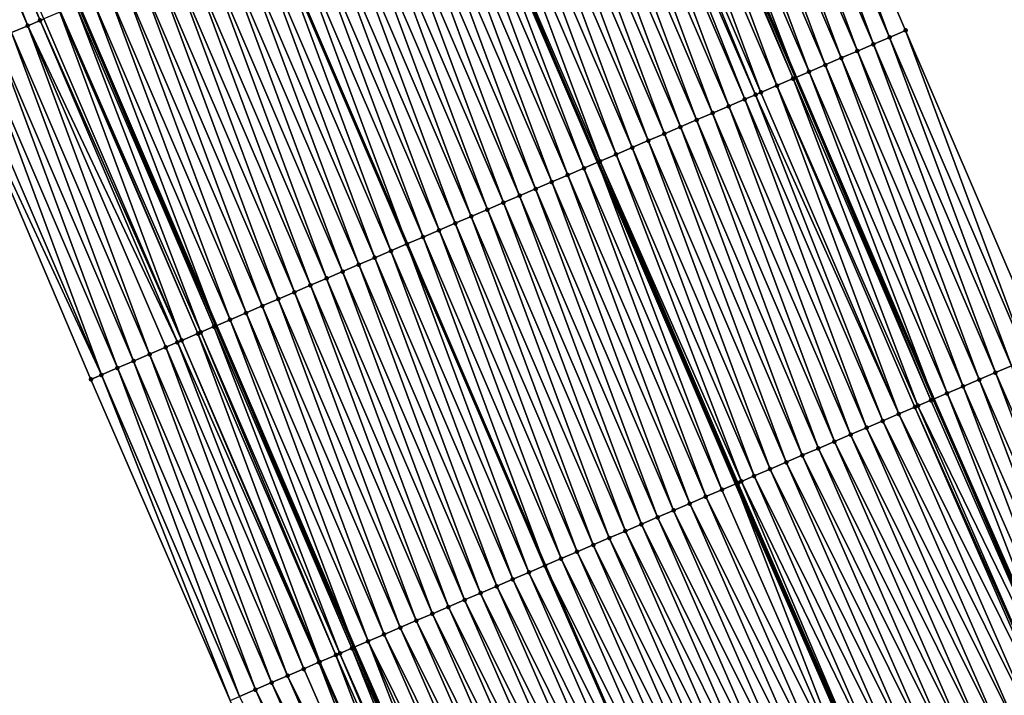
# Model space of a CAD drawing. Header units: feet. Extents: x 2010743 to 2022806, y 818705 to 837694.
# Tile 215 of 256: x 2011946 to 2012002, y 825995 to 826034. Entities that reach past the tile are written whole.
import ezdxf

# ---------------------------------------------------------------- set-up
doc = ezdxf.new("R2010")
doc.units = ezdxf.units.FT
doc.header["$MEASUREMENT"] = 0
for name, color, linetype, lineweight in [('EP_Travel Lane', 172, 'Continuous', 53), ('Road Shots', 141, 'Continuous', 100), ('STRIPING', 60, 'Continuous', 53)]:
    doc.layers.add(name, color=color, linetype=linetype, lineweight=lineweight)
doc.layers.add('I-77-MM17-21_NB-Surface-Border', color=7, linetype='Continuous')
doc.layers.add('I-77-MM17-21_NB-Surface-TIN', color=7, linetype='Continuous')

msp = doc.modelspace()

# ---------------------------------------------------------------- linework, layer by layer
at = {"layer": 'EP_Travel Lane'}
for points in [[(2011909.953, 826127.149, 319.59), (2011917.687, 826108.707, 319.818), (2011925.421, 826090.264, 320.062), (2011933.155, 826071.822, 320.325), (2011941, 826053.304, 320.588), (2011948.884, 826034.925, 320.834), (2011956.768, 826016.547, 321.086), (2011964.653, 825998.168, 321.328), (2011972.757, 825979.661, 321.583), (2011980.947, 825961.417, 321.839), (2011989.136, 825943.172, 322.073), (2011997.325, 825924.927, 322.341), (2012005.75, 825906.52, 322.572), (2012014.237, 825888.412, 322.792), (2012022.724, 825870.303, 323.024), (2012031.212, 825852.195, 323.246), (2012039.934, 825833.943, 323.44), (2012048.718, 825815.976, 323.623), (2012057.502, 825798.009, 323.823), (2012066.285, 825780.042, 323.996), (2012075.193, 825762.003, 324.193)], [(2011950.923, 826122.625, 318.318), (2011958.657, 826104.183, 318.559), (2011966.391, 826085.74, 318.812), (2011974.122, 826067.492, 319.055), (2011982.007, 826049.114, 319.344), (2011989.891, 826030.736, 319.618), (2011997.775, 826012.357, 319.901), (2012005.646, 825994.332, 320.157), (2012013.804, 825976.073, 320.416), (2012021.961, 825957.814, 320.667), (2012030.118, 825939.556, 320.941), (2012038.253, 825921.721, 321.173), (2012046.711, 825903.599, 321.401), (2012055.169, 825885.477, 321.619), (2012063.627, 825867.354, 321.829), (2012072.071, 825849.639, 322.032), (2012080.855, 825831.672, 322.23), (2012089.639, 825813.705, 322.451), (2012098.423, 825795.739, 322.685), (2012107.244, 825778.006, 322.934)]]:
    msp.add_polyline3d(points, dxfattribs=at)
at = {"layer": 'I-77-MM17-21_NB-Surface-Border', "color": 3, "linetype": 'Continuous', "lineweight": -3}
for points in [[(2012074.071, 825761.443, 324.254), (2012065.296, 825779.559, 324.054), (2012054.131, 825796.363, 323.991), (2012048.4, 825815.82, 323.63), (2012038.516, 825833.25, 323.524), (2012027.602, 825850.507, 323.451), (2012018.838, 825868.486, 323.235), (2012010.324, 825886.582, 323), (2012000.581, 825904.103, 322.808), (2011991.691, 825922.414, 322.585), (2011982.965, 825940.418, 322.321), (2011974.424, 825958.507, 322.092), (2011965.921, 825976.612, 321.891), (2011957.568, 825995.133, 321.658), (2011949.614, 826013.482, 321.417), (2011941.785, 826031.885, 321.167), (2011934.128, 826050.361, 320.926), (2011926.309, 826068.956, 320.665), (2011918.478, 826087.357, 320.426), (2011910.329, 826105.626, 320.214), (2011902.267, 826123.932, 320)], [(2011954.461, 826124.107, 318.137), (2011963.118, 826106.05, 318.326), (2011971.774, 826087.994, 318.515), (2011979.486, 826069.789, 318.755), (2011988.29, 826051.804, 318.919), (2011996.175, 826033.425, 319.164), (2012004.059, 826015.047, 319.419), (2012011.892, 825997.115, 319.626), (2012020.048, 825978.856, 319.921), (2012028.204, 825960.597, 320.267), (2012035.446, 825941.931, 320.601), (2012043.542, 825924.194, 320.847), (2012050.21, 825905.235, 321.184), (2012055.973, 825885.853, 321.569), (2012064.453, 825867.741, 321.775), (2012072.904, 825850.045, 321.983), (2012081.539, 825832.006, 322.191), (2012090.471, 825814.112, 322.398), (2012099.255, 825796.145, 322.634), (2012108.022, 825778.394, 322.886)]]:
    msp.add_polyline3d(points, dxfattribs=at)
at = {"layer": 'I-77-MM17-21_NB-Surface-TIN', "color": 128, "linetype": 'Continuous', "lineweight": -3}
for points in [[(2011946.006, 826033.693, 320.987), (2011938.692, 826052.316, 320.703), (2011938.121, 826052.071, 320.74)], [(2011946.712, 826033.995, 320.939), (2011939.04, 826052.465, 320.684), (2011938.692, 826052.316, 320.703)], [(2011946.006, 826033.693, 320.987), (2011946.712, 826033.995, 320.939), (2011938.692, 826052.316, 320.703)], [(2011946.712, 826033.995, 320.939), (2011946.925, 826034.086, 320.926), (2011939.04, 826052.465, 320.684)], [(2011945.086, 826033.299, 321.024), (2011946.006, 826033.693, 320.987), (2011938.121, 826052.071, 320.74)], [(2011995.255, 826033.032, 319.231), (2011988.29, 826051.804, 318.919), (2011987.371, 826051.41, 318.985)], [(2011995.255, 826033.032, 319.231), (2011996.175, 826033.425, 319.164), (2011988.29, 826051.804, 318.919)], [(2011994.336, 826032.638, 319.292), (2011987.371, 826051.41, 318.985), (2011986.452, 826051.017, 319.045)], [(2011994.336, 826032.638, 319.292), (2011995.255, 826033.032, 319.231), (2011987.371, 826051.41, 318.985)], [(2011992.498, 826031.851, 319.414), (2011985.532, 826050.623, 319.1), (2011984.613, 826050.23, 319.161)], [(2011993.417, 826032.245, 319.353), (2011986.452, 826051.017, 319.045), (2011985.532, 826050.623, 319.1)], [(2011992.498, 826031.851, 319.414), (2011993.417, 826032.245, 319.353), (2011985.532, 826050.623, 319.1)], [(2011993.417, 826032.245, 319.353), (2011994.336, 826032.638, 319.292), (2011986.452, 826051.017, 319.045)], [(2011991.578, 826031.458, 319.472), (2011984.613, 826050.23, 319.161), (2011983.694, 826049.836, 319.223)], [(2011991.578, 826031.458, 319.472), (2011992.498, 826031.851, 319.414), (2011984.613, 826050.23, 319.161)], [(2011990.659, 826031.064, 319.551), (2011983.694, 826049.836, 319.223), (2011982.774, 826049.443, 319.291)], [(2011990.659, 826031.064, 319.551), (2011991.578, 826031.458, 319.472), (2011983.694, 826049.836, 319.223)], [(2011988.82, 826030.277, 319.698), (2011981.855, 826049.049, 319.355), (2011980.936, 826048.656, 319.421)], [(2011989.739, 826030.671, 319.631), (2011982.007, 826049.114, 319.344), (2011981.855, 826049.049, 319.355)], [(2011988.82, 826030.277, 319.698), (2011989.739, 826030.671, 319.631), (2011981.855, 826049.049, 319.355)], [(2011982.774, 826049.443, 319.291), (2011982.007, 826049.114, 319.344), (2011989.891, 826030.736, 319.618)], [(2011989.739, 826030.671, 319.631), (2011989.891, 826030.736, 319.618), (2011982.007, 826049.114, 319.344)], [(2011990.659, 826031.064, 319.551), (2011982.774, 826049.443, 319.291), (2011989.891, 826030.736, 319.618)], [(2011987.901, 826029.884, 319.747), (2011980.936, 826048.656, 319.421), (2011980.017, 826048.262, 319.471)], [(2011987.901, 826029.884, 319.747), (2011988.82, 826030.277, 319.698), (2011980.936, 826048.656, 319.421)], [(2011986.062, 826029.096, 319.831), (2011979.097, 826047.868, 319.515), (2011978.178, 826047.475, 319.555)], [(2011986.982, 826029.49, 319.791), (2011979.626, 826048.095, 319.491), (2011979.097, 826047.868, 319.515)], [(2011986.062, 826029.096, 319.831), (2011986.982, 826029.49, 319.791), (2011979.097, 826047.868, 319.515)], [(2011987.596, 826029.753, 319.762), (2011980.017, 826048.262, 319.471), (2011979.626, 826048.095, 319.491)], [(2011986.982, 826029.49, 319.791), (2011987.596, 826029.753, 319.762), (2011979.626, 826048.095, 319.491)], [(2011987.596, 826029.753, 319.762), (2011987.901, 826029.884, 319.747), (2011980.017, 826048.262, 319.471)], [(2011985.143, 826028.703, 319.873), (2011978.178, 826047.475, 319.555), (2011977.259, 826047.081, 319.594)], [(2011985.143, 826028.703, 319.873), (2011986.062, 826029.096, 319.831), (2011978.178, 826047.475, 319.555)], [(2011983.305, 826027.915, 319.95), (2011976.34, 826046.687, 319.633), (2011975.42, 826046.293, 319.673)], [(2011984.224, 826028.309, 319.913), (2011977.259, 826047.081, 319.594), (2011976.34, 826046.687, 319.633)], [(2011983.305, 826027.915, 319.95), (2011984.224, 826028.309, 319.913), (2011976.34, 826046.687, 319.633)], [(2011984.224, 826028.309, 319.913), (2011985.143, 826028.703, 319.873), (2011977.259, 826047.081, 319.594)], [(2011982.386, 826027.521, 319.996), (2011975.42, 826046.293, 319.673), (2011974.501, 826045.9, 319.717)], [(2011982.386, 826027.521, 319.996), (2011983.305, 826027.915, 319.95), (2011975.42, 826046.293, 319.673)], [(2011981.466, 826027.128, 320.038), (2011974.501, 826045.9, 319.717), (2011973.582, 826045.506, 319.759)], [(2011981.466, 826027.128, 320.038), (2011982.386, 826027.521, 319.996), (2011974.501, 826045.9, 319.717)], [(2011979.628, 826026.34, 320.124), (2011972.663, 826045.112, 319.803), (2011971.744, 826044.718, 319.852)], [(2011980.547, 826026.734, 320.079), (2011973.582, 826045.506, 319.759), (2011972.663, 826045.112, 319.803)], [(2011979.628, 826026.34, 320.124), (2011980.547, 826026.734, 320.079), (2011972.663, 826045.112, 319.803)], [(2011980.547, 826026.734, 320.079), (2011981.466, 826027.128, 320.038), (2011973.582, 826045.506, 319.759)], [(2011978.709, 826025.946, 320.163), (2011971.744, 826044.718, 319.852), (2011970.824, 826044.325, 319.892)], [(2011978.709, 826025.946, 320.163), (2011979.628, 826026.34, 320.124), (2011971.744, 826044.718, 319.852)], [(2011976.87, 826025.159, 320.244), (2011969.905, 826043.931, 319.934), (2011968.986, 826043.537, 319.972)], [(2011977.789, 826025.553, 320.213), (2011970.697, 826044.27, 319.898), (2011969.905, 826043.931, 319.934)], [(2011976.87, 826025.159, 320.244), (2011977.789, 826025.553, 320.213), (2011969.905, 826043.931, 319.934)], [(2011970.824, 826044.325, 319.892), (2011970.697, 826044.27, 319.898), (2011978.582, 826025.892, 320.169)], [(2011977.789, 826025.553, 320.213), (2011978.582, 826025.892, 320.169), (2011970.697, 826044.27, 319.898)], [(2011978.709, 826025.946, 320.163), (2011970.824, 826044.325, 319.892), (2011978.582, 826025.892, 320.169)], [(2011975.951, 826024.765, 320.279), (2011968.986, 826043.537, 319.972), (2011968.067, 826043.143, 320.009)], [(2011975.951, 826024.765, 320.279), (2011976.87, 826025.159, 320.244), (2011968.986, 826043.537, 319.972)], [(2011974.113, 826023.977, 320.356), (2011967.148, 826042.749, 320.048), (2011966.228, 826042.356, 320.086)], [(2011975.032, 826024.371, 320.318), (2011968.067, 826043.143, 320.009), (2011967.148, 826042.749, 320.048)], [(2011974.113, 826023.977, 320.356), (2011975.032, 826024.371, 320.318), (2011967.148, 826042.749, 320.048)], [(2011975.032, 826024.371, 320.318), (2011975.951, 826024.765, 320.279), (2011968.067, 826043.143, 320.009)], [(2011973.193, 826023.584, 320.396), (2011966.228, 826042.356, 320.086), (2011965.309, 826041.962, 320.13)], [(2011973.193, 826023.584, 320.396), (2011974.113, 826023.977, 320.356), (2011966.228, 826042.356, 320.086)], [(2011972.274, 826023.19, 320.426), (2011965.309, 826041.962, 320.13), (2011964.39, 826041.568, 320.167)], [(2011972.274, 826023.19, 320.426), (2011973.193, 826023.584, 320.396), (2011965.309, 826041.962, 320.13)], [(2011970.436, 826022.402, 320.508), (2011963.471, 826041.174, 320.204), (2011962.551, 826040.781, 320.247)], [(2011971.355, 826022.796, 320.465), (2011964.39, 826041.568, 320.167), (2011963.471, 826041.174, 320.204)], [(2011970.436, 826022.402, 320.508), (2011971.355, 826022.796, 320.465), (2011963.471, 826041.174, 320.204)], [(2011971.355, 826022.796, 320.465), (2011972.274, 826023.19, 320.426), (2011964.39, 826041.568, 320.167)], [(2011969.517, 826022.008, 320.548), (2011962.551, 826040.781, 320.247), (2011961.632, 826040.387, 320.288)], [(2011969.517, 826022.008, 320.548), (2011970.436, 826022.402, 320.508), (2011962.551, 826040.781, 320.247)], [(2011960.713, 826039.993, 320.345), (2011959.794, 826039.599, 320.378), (2011967.678, 826021.221, 320.635)], [(2011968.597, 826021.615, 320.603), (2011961.632, 826040.387, 320.288), (2011960.713, 826039.993, 320.345)], [(2011968.597, 826021.615, 320.603), (2011960.713, 826039.993, 320.345), (2011967.678, 826021.221, 320.635)], [(2011968.597, 826021.615, 320.603), (2011969.517, 826022.008, 320.548), (2011961.632, 826040.387, 320.288)], [(2011966.759, 826020.827, 320.684), (2011959.794, 826039.599, 320.378), (2011958.875, 826039.206, 320.424)], [(2011966.759, 826020.827, 320.684), (2011967.678, 826021.221, 320.635), (2011959.794, 826039.599, 320.378)], [(2011964.921, 826020.04, 320.761), (2011957.955, 826038.812, 320.46), (2011957.036, 826038.418, 320.501)], [(2011965.84, 826020.433, 320.72), (2011958.875, 826039.206, 320.424), (2011957.955, 826038.812, 320.46)], [(2011964.921, 826020.04, 320.761), (2011965.84, 826020.433, 320.72), (2011957.955, 826038.812, 320.46)], [(2011965.84, 826020.433, 320.72), (2011966.759, 826020.827, 320.684), (2011958.875, 826039.206, 320.424)], [(2011964.001, 826019.646, 320.802), (2011957.036, 826038.418, 320.501), (2011956.117, 826038.024, 320.543)], [(2011964.001, 826019.646, 320.802), (2011964.921, 826020.04, 320.761), (2011957.036, 826038.418, 320.501)], [(2011963.082, 826019.252, 320.84), (2011956.117, 826038.024, 320.543), (2011955.198, 826037.631, 320.581)], [(2011963.082, 826019.252, 320.84), (2011964.001, 826019.646, 320.802), (2011956.117, 826038.024, 320.543)], [(2011961.244, 826018.464, 320.91), (2011954.279, 826037.237, 320.619), (2011953.359, 826036.843, 320.655)], [(2011962.163, 826018.858, 320.876), (2011955.198, 826037.631, 320.581), (2011954.279, 826037.237, 320.619)], [(2011961.244, 826018.464, 320.91), (2011962.163, 826018.858, 320.876), (2011954.279, 826037.237, 320.619)], [(2011962.163, 826018.858, 320.876), (2011963.082, 826019.252, 320.84), (2011955.198, 826037.631, 320.581)], [(2011960.325, 826018.071, 320.945), (2011953.359, 826036.843, 320.655), (2011952.44, 826036.449, 320.686)], [(2011960.325, 826018.071, 320.945), (2011961.244, 826018.464, 320.91), (2011953.359, 826036.843, 320.655)], [(2011958.486, 826017.283, 321.025), (2011951.521, 826036.055, 320.727), (2011950.602, 826035.661, 320.768)], [(2011959.405, 826017.677, 320.984), (2011952.44, 826036.449, 320.686), (2011951.521, 826036.055, 320.727)], [(2011958.486, 826017.283, 321.025), (2011959.405, 826017.677, 320.984), (2011951.521, 826036.055, 320.727)], [(2011959.405, 826017.677, 320.984), (2011960.325, 826018.071, 320.945), (2011952.44, 826036.449, 320.686)], [(2011957.567, 826016.889, 321.057), (2011950.602, 826035.661, 320.768), (2011949.683, 826035.268, 320.804)], [(2011957.567, 826016.889, 321.057), (2011958.486, 826017.283, 321.025), (2011950.602, 826035.661, 320.768)], [(2011955.897, 826016.174, 321.159), (2011948.763, 826034.874, 320.838), (2011947.882, 826034.496, 320.901)], [(2011956.648, 826016.495, 321.09), (2011948.884, 826034.925, 320.834), (2011948.763, 826034.874, 320.838)], [(2011955.897, 826016.174, 321.159), (2011956.648, 826016.495, 321.09), (2011948.763, 826034.874, 320.838)], [(2011949.683, 826035.268, 320.804), (2011948.884, 826034.925, 320.834), (2011956.768, 826016.547, 321.086)], [(2011956.648, 826016.495, 321.09), (2011956.768, 826016.547, 321.086), (2011948.884, 826034.925, 320.834)], [(2011957.567, 826016.889, 321.057), (2011949.683, 826035.268, 320.804), (2011956.768, 826016.547, 321.086)], [(2011954.809, 826015.708, 321.183), (2011947.844, 826034.48, 320.902), (2011946.925, 826034.086, 320.926)], [(2011955.729, 826016.102, 321.157), (2011947.882, 826034.496, 320.901), (2011947.844, 826034.48, 320.902)], [(2011954.809, 826015.708, 321.183), (2011955.729, 826016.102, 321.157), (2011947.844, 826034.48, 320.902)], [(2011955.729, 826016.102, 321.157), (2011955.897, 826016.174, 321.159), (2011947.882, 826034.496, 320.901)], [(2011954.559, 826015.601, 321.2), (2011946.712, 826033.995, 320.939), (2011946.006, 826033.693, 320.987)], [(2011954.809, 826015.708, 321.183), (2011946.925, 826034.086, 320.926), (2011946.712, 826033.995, 320.939)], [(2011954.559, 826015.601, 321.2), (2011954.809, 826015.708, 321.183), (2011946.712, 826033.995, 320.939)], [(2011952.052, 826014.527, 321.316), (2011945.086, 826033.299, 321.024), (2011944.167, 826032.905, 321.064)], [(2011952.971, 826014.92, 321.275), (2011946.006, 826033.693, 320.987), (2011945.086, 826033.299, 321.024)], [(2011952.052, 826014.527, 321.316), (2011952.971, 826014.92, 321.275), (2011945.086, 826033.299, 321.024)], [(2011952.971, 826014.92, 321.275), (2011953.89, 826015.314, 321.244), (2011946.006, 826033.693, 320.987)], [(2011953.89, 826015.314, 321.244), (2011954.559, 826015.601, 321.2), (2011946.006, 826033.693, 320.987)], [(2012003.14, 826014.653, 319.49), (2011996.175, 826033.425, 319.164), (2011995.255, 826033.032, 319.231)], [(2012003.14, 826014.653, 319.49), (2012004.059, 826015.047, 319.419), (2011996.175, 826033.425, 319.164)], [(2011951.132, 826014.133, 321.356), (2011944.167, 826032.905, 321.064), (2011943.248, 826032.511, 321.105)], [(2011951.132, 826014.133, 321.356), (2011952.052, 826014.527, 321.316), (2011944.167, 826032.905, 321.064)], [(2012001.301, 826013.866, 319.623), (2011994.336, 826032.638, 319.292), (2011993.417, 826032.245, 319.353)], [(2012002.221, 826014.26, 319.557), (2011995.255, 826033.032, 319.231), (2011994.336, 826032.638, 319.292)], [(2012001.301, 826013.866, 319.623), (2012002.221, 826014.26, 319.557), (2011994.336, 826032.638, 319.292)], [(2012002.221, 826014.26, 319.557), (2012003.14, 826014.653, 319.49), (2011995.255, 826033.032, 319.231)], [(2011950.213, 826013.739, 321.394), (2011942.329, 826032.118, 321.143), (2011941.785, 826031.885, 321.167)], [(2011950.213, 826013.739, 321.394), (2011943.248, 826032.511, 321.105), (2011942.329, 826032.118, 321.143)], [(2011950.213, 826013.739, 321.394), (2011951.132, 826014.133, 321.356), (2011943.248, 826032.511, 321.105)], [(2012000.382, 826013.473, 319.696), (2011993.417, 826032.245, 319.353), (2011992.498, 826031.851, 319.414)], [(2012000.382, 826013.473, 319.696), (2012001.301, 826013.866, 319.623), (2011993.417, 826032.245, 319.353)], [(2011949.614, 826013.482, 321.417), (2011950.213, 826013.739, 321.394), (2011941.785, 826031.885, 321.167)], [(2011998.543, 826012.686, 319.83), (2011991.578, 826031.458, 319.472), (2011990.659, 826031.064, 319.551)], [(2011999.462, 826013.079, 319.761), (2011992.498, 826031.851, 319.414), (2011991.578, 826031.458, 319.472)], [(2011998.543, 826012.686, 319.83), (2011999.462, 826013.079, 319.761), (2011991.578, 826031.458, 319.472)], [(2011999.462, 826013.079, 319.761), (2012000.382, 826013.473, 319.696), (2011992.498, 826031.851, 319.414)], [(2011990.659, 826031.064, 319.551), (2011989.891, 826030.736, 319.618), (2011997.775, 826012.357, 319.901)], [(2011998.543, 826012.686, 319.83), (2011990.659, 826031.064, 319.551), (2011997.775, 826012.357, 319.901)], [(2011996.874, 826011.972, 319.967), (2011989.739, 826030.671, 319.631), (2011988.82, 826030.277, 319.698)], [(2011997.624, 826012.293, 319.914), (2011989.891, 826030.736, 319.618), (2011989.739, 826030.671, 319.631)], [(2011996.874, 826011.972, 319.967), (2011997.624, 826012.293, 319.914), (2011989.739, 826030.671, 319.631)], [(2011997.624, 826012.293, 319.914), (2011997.775, 826012.357, 319.901), (2011989.891, 826030.736, 319.618)], [(2011995.785, 826011.505, 320.008), (2011987.901, 826029.884, 319.747), (2011987.596, 826029.753, 319.762)], [(2011995.785, 826011.505, 320.008), (2011988.82, 826030.277, 319.698), (2011987.901, 826029.884, 319.747)], [(2011995.785, 826011.505, 320.008), (2011996.704, 826011.899, 319.974), (2011988.82, 826030.277, 319.698)], [(2011996.704, 826011.899, 319.974), (2011996.874, 826011.972, 319.967), (2011988.82, 826030.277, 319.698)], [(2011993.947, 826010.718, 320.09), (2011986.982, 826029.49, 319.791), (2011986.062, 826029.096, 319.831)], [(2011994.866, 826011.112, 320.049), (2011987.596, 826029.753, 319.762), (2011986.982, 826029.49, 319.791)], [(2011993.947, 826010.718, 320.09), (2011994.866, 826011.112, 320.049), (2011986.982, 826029.49, 319.791)], [(2011994.866, 826011.112, 320.049), (2011995.785, 826011.505, 320.008), (2011987.596, 826029.753, 319.762)], [(2011992.108, 826009.93, 320.165), (2011985.143, 826028.703, 319.873), (2011984.224, 826028.309, 319.913)], [(2011993.028, 826010.324, 320.131), (2011986.062, 826029.096, 319.831), (2011985.143, 826028.703, 319.873)], [(2011992.108, 826009.93, 320.165), (2011993.028, 826010.324, 320.131), (2011985.143, 826028.703, 319.873)], [(2011993.028, 826010.324, 320.131), (2011993.947, 826010.718, 320.09), (2011986.062, 826029.096, 319.831)], [(2011991.189, 826009.536, 320.201), (2011984.224, 826028.309, 319.913), (2011983.305, 826027.915, 319.95)], [(2011991.189, 826009.536, 320.201), (2011992.108, 826009.93, 320.165), (2011984.224, 826028.309, 319.913)], [(2011989.351, 826008.749, 320.285), (2011982.386, 826027.521, 319.996), (2011981.466, 826027.128, 320.038)], [(2011990.27, 826009.143, 320.247), (2011983.305, 826027.915, 319.95), (2011982.386, 826027.521, 319.996)], [(2011989.351, 826008.749, 320.285), (2011990.27, 826009.143, 320.247), (2011982.386, 826027.521, 319.996)], [(2011990.27, 826009.143, 320.247), (2011991.189, 826009.536, 320.201), (2011983.305, 826027.915, 319.95)], [(2011988.432, 826008.355, 320.321), (2011981.466, 826027.128, 320.038), (2011980.547, 826026.734, 320.079)], [(2011988.432, 826008.355, 320.321), (2011989.351, 826008.749, 320.285), (2011981.466, 826027.128, 320.038)], [(2011987.512, 826007.961, 320.369), (2011980.547, 826026.734, 320.079), (2011979.628, 826026.34, 320.124)], [(2011987.512, 826007.961, 320.369), (2011988.432, 826008.355, 320.321), (2011980.547, 826026.734, 320.079)], [(2011985.674, 826007.174, 320.453), (2011978.582, 826025.892, 320.169), (2011977.789, 826025.553, 320.213)], [(2011978.709, 826025.946, 320.163), (2011978.582, 826025.892, 320.169), (2011986.466, 826007.513, 320.41)], [(2011985.674, 826007.174, 320.453), (2011986.466, 826007.513, 320.41), (2011978.582, 826025.892, 320.169)], [(2011986.787, 826007.651, 320.4), (2011979.628, 826026.34, 320.124), (2011978.709, 826025.946, 320.163)], [(2011986.593, 826007.568, 320.403), (2011978.709, 826025.946, 320.163), (2011986.466, 826007.513, 320.41)], [(2011986.593, 826007.568, 320.403), (2011986.787, 826007.651, 320.4), (2011978.709, 826025.946, 320.163)], [(2011986.787, 826007.651, 320.4), (2011987.512, 826007.961, 320.369), (2011979.628, 826026.34, 320.124)], [(2011984.755, 826006.78, 320.484), (2011977.789, 826025.553, 320.213), (2011976.87, 826025.159, 320.244)], [(2011984.755, 826006.78, 320.484), (2011985.674, 826007.174, 320.453), (2011977.789, 826025.553, 320.213)], [(2011982.916, 826005.992, 320.555), (2011975.951, 826024.765, 320.279), (2011975.032, 826024.371, 320.318)], [(2011983.836, 826006.386, 320.517), (2011976.87, 826025.159, 320.244), (2011975.951, 826024.765, 320.279)], [(2011982.916, 826005.992, 320.555), (2011983.836, 826006.386, 320.517), (2011975.951, 826024.765, 320.279)], [(2011983.836, 826006.386, 320.517), (2011984.755, 826006.78, 320.484), (2011976.87, 826025.159, 320.244)], [(2011981.997, 826005.599, 320.594), (2011975.032, 826024.371, 320.318), (2011974.113, 826023.977, 320.356)], [(2011981.997, 826005.599, 320.594), (2011982.916, 826005.992, 320.555), (2011975.032, 826024.371, 320.318)], [(2011980.159, 826004.811, 320.666), (2011973.193, 826023.584, 320.396), (2011972.274, 826023.19, 320.426)], [(2011981.078, 826005.205, 320.635), (2011974.113, 826023.977, 320.356), (2011973.193, 826023.584, 320.396)], [(2011980.159, 826004.811, 320.666), (2011981.078, 826005.205, 320.635), (2011973.193, 826023.584, 320.396)], [(2011981.078, 826005.205, 320.635), (2011981.997, 826005.599, 320.594), (2011974.113, 826023.977, 320.356)], [(2011979.24, 826004.417, 320.705), (2011972.274, 826023.19, 320.426), (2011971.355, 826022.796, 320.465)], [(2011979.24, 826004.417, 320.705), (2011980.159, 826004.811, 320.666), (2011972.274, 826023.19, 320.426)], [(2011978.32, 826004.023, 320.746), (2011971.355, 826022.796, 320.465), (2011970.436, 826022.402, 320.508)], [(2011978.32, 826004.023, 320.746), (2011979.24, 826004.417, 320.705), (2011971.355, 826022.796, 320.465)], [(2011976.482, 826003.236, 320.843), (2011969.517, 826022.008, 320.548), (2011968.597, 826021.615, 320.603)], [(2011977.401, 826003.63, 320.79), (2011970.436, 826022.402, 320.508), (2011969.517, 826022.008, 320.548)], [(2011976.482, 826003.236, 320.843), (2011977.401, 826003.63, 320.79), (2011969.517, 826022.008, 320.548)], [(2011977.401, 826003.63, 320.79), (2011978.32, 826004.023, 320.746), (2011970.436, 826022.402, 320.508)], [(2011968.597, 826021.615, 320.603), (2011967.678, 826021.221, 320.635), (2011975.563, 826002.842, 320.872)], [(2011976.482, 826003.236, 320.843), (2011968.597, 826021.615, 320.603), (2011975.563, 826002.842, 320.872)], [(2011973.724, 826002.055, 320.95), (2011966.759, 826020.827, 320.684), (2011965.84, 826020.433, 320.72)], [(2011974.644, 826002.448, 320.913), (2011967.678, 826021.221, 320.635), (2011966.759, 826020.827, 320.684)], [(2011973.724, 826002.055, 320.95), (2011974.644, 826002.448, 320.913), (2011966.759, 826020.827, 320.684)], [(2011974.644, 826002.448, 320.913), (2011975.563, 826002.842, 320.872), (2011967.678, 826021.221, 320.635)], [(2011972.805, 826001.661, 320.991), (2011965.84, 826020.433, 320.72), (2011964.921, 826020.04, 320.761)], [(2011972.805, 826001.661, 320.991), (2011973.724, 826002.055, 320.95), (2011965.84, 826020.433, 320.72)], [(2011970.967, 826000.873, 321.072), (2011964.001, 826019.646, 320.802), (2011963.082, 826019.252, 320.84)], [(2011971.886, 826001.267, 321.034), (2011964.921, 826020.04, 320.761), (2011964.001, 826019.646, 320.802)], [(2011970.967, 826000.873, 321.072), (2011971.886, 826001.267, 321.034), (2011964.001, 826019.646, 320.802)], [(2011971.886, 826001.267, 321.034), (2011972.805, 826001.661, 320.991), (2011964.921, 826020.04, 320.761)], [(2011970.048, 826000.479, 321.109), (2011963.082, 826019.252, 320.84), (2011962.163, 826018.858, 320.876)], [(2011970.048, 826000.479, 321.109), (2011970.967, 826000.873, 321.072), (2011963.082, 826019.252, 320.84)], [(2011969.128, 826000.086, 321.144), (2011962.163, 826018.858, 320.876), (2011961.244, 826018.464, 320.91)], [(2011969.128, 826000.086, 321.144), (2011970.048, 826000.479, 321.109), (2011962.163, 826018.858, 320.876)], [(2011967.29, 825999.298, 321.221), (2011960.325, 826018.071, 320.945), (2011959.405, 826017.677, 320.984)], [(2011968.209, 825999.692, 321.179), (2011961.244, 826018.464, 320.91), (2011960.325, 826018.071, 320.945)], [(2011967.29, 825999.298, 321.221), (2011968.209, 825999.692, 321.179), (2011960.325, 826018.071, 320.945)], [(2011968.209, 825999.692, 321.179), (2011969.128, 826000.086, 321.144), (2011961.244, 826018.464, 320.91)], [(2011966.371, 825998.904, 321.263), (2011959.405, 826017.677, 320.984), (2011958.486, 826017.283, 321.025)], [(2011966.371, 825998.904, 321.263), (2011967.29, 825999.298, 321.221), (2011959.405, 826017.677, 320.984)], [(2011957.567, 826016.889, 321.057), (2011956.768, 826016.547, 321.086), (2011964.653, 825998.168, 321.328)], [(2011965.452, 825998.51, 321.298), (2011958.486, 826017.283, 321.025), (2011957.567, 826016.889, 321.057)], [(2011965.452, 825998.51, 321.298), (2011957.567, 826016.889, 321.057), (2011964.653, 825998.168, 321.328)], [(2011965.452, 825998.51, 321.298), (2011966.371, 825998.904, 321.263), (2011958.486, 826017.283, 321.025)], [(2011963.841, 825997.821, 321.405), (2011956.648, 826016.495, 321.09), (2011955.897, 826016.174, 321.159)], [(2011964.532, 825998.117, 321.338), (2011956.768, 826016.547, 321.086), (2011956.648, 826016.495, 321.09)], [(2011963.841, 825997.821, 321.405), (2011964.532, 825998.117, 321.338), (2011956.648, 826016.495, 321.09)], [(2011964.629, 825998.158, 321.329), (2011964.653, 825998.168, 321.328), (2011956.768, 826016.547, 321.086)], [(2011964.532, 825998.117, 321.338), (2011964.629, 825998.158, 321.329), (2011956.768, 826016.547, 321.086)], [(2011962.65, 825997.31, 321.433), (2011954.809, 826015.708, 321.183), (2011954.559, 826015.601, 321.2)], [(2011962.694, 825997.329, 321.43), (2011955.729, 826016.102, 321.157), (2011954.809, 826015.708, 321.183)], [(2011962.65, 825997.31, 321.433), (2011962.694, 825997.329, 321.43), (2011954.809, 826015.708, 321.183)], [(2011963.613, 825997.723, 321.401), (2011955.897, 826016.174, 321.159), (2011955.729, 826016.102, 321.157)], [(2011962.694, 825997.329, 321.43), (2011963.613, 825997.723, 321.401), (2011955.729, 826016.102, 321.157)], [(2011963.613, 825997.723, 321.401), (2011963.841, 825997.821, 321.405), (2011955.897, 826016.174, 321.159)], [(2011960.855, 825996.542, 321.519), (2011953.89, 826015.314, 321.244), (2011952.971, 826014.92, 321.275)], [(2011961.775, 825996.936, 321.486), (2011954.559, 826015.601, 321.2), (2011953.89, 826015.314, 321.244)], [(2011960.855, 825996.542, 321.519), (2011961.775, 825996.936, 321.486), (2011953.89, 826015.314, 321.244)], [(2011961.775, 825996.936, 321.486), (2011962.65, 825997.31, 321.433), (2011954.559, 826015.601, 321.2)], [(2011959.936, 825996.148, 321.559), (2011952.971, 826014.92, 321.275), (2011952.052, 826014.527, 321.316)], [(2011959.936, 825996.148, 321.559), (2011960.855, 825996.542, 321.519), (2011952.971, 826014.92, 321.275)], [(2011958.098, 825995.36, 321.635), (2011951.132, 826014.133, 321.356), (2011950.213, 826013.739, 321.394)], [(2011959.017, 825995.754, 321.599), (2011952.052, 826014.527, 321.316), (2011951.132, 826014.133, 321.356)], [(2011958.098, 825995.36, 321.635), (2011959.017, 825995.754, 321.599), (2011951.132, 826014.133, 321.356)], [(2011959.017, 825995.754, 321.599), (2011959.936, 825996.148, 321.559), (2011952.052, 826014.527, 321.316)], [(2012009.152, 825995.894, 319.851), (2012002.221, 826014.26, 319.557), (2012001.301, 826013.866, 319.623)], [(2011957.568, 825995.133, 321.658), (2011950.213, 826013.739, 321.394), (2011949.614, 826013.482, 321.417)], [(2011957.568, 825995.133, 321.658), (2011958.098, 825995.36, 321.635), (2011950.213, 826013.739, 321.394)], [(2012007.325, 825995.08, 319.993), (2012000.382, 826013.473, 319.696), (2011999.462, 826013.079, 319.761)], [(2012008.239, 825995.487, 319.922), (2012001.301, 826013.866, 319.623), (2012000.382, 826013.473, 319.696)], [(2012007.325, 825995.08, 319.993), (2012008.239, 825995.487, 319.922), (2012000.382, 826013.473, 319.696)], [(2012008.239, 825995.487, 319.922), (2012009.152, 825995.894, 319.851), (2012001.301, 826013.866, 319.623)], [(2012006.412, 825994.673, 320.083), (2011999.462, 826013.079, 319.761), (2011998.543, 826012.686, 319.83)], [(2012006.412, 825994.673, 320.083), (2012007.325, 825995.08, 319.993), (2011999.462, 826013.079, 319.761)], [(2012005.498, 825994.266, 320.171), (2011997.775, 826012.357, 319.901), (2011997.624, 826012.293, 319.914)], [(2011998.543, 826012.686, 319.83), (2011997.775, 826012.357, 319.901), (2012005.646, 825994.332, 320.157)], [(2012005.498, 825994.266, 320.171), (2012005.646, 825994.332, 320.157), (2011997.775, 826012.357, 319.901)], [(2012006.412, 825994.673, 320.083), (2011998.543, 826012.686, 319.83), (2012005.646, 825994.332, 320.157)], [(2012004.585, 825993.859, 320.229), (2011996.704, 826011.899, 319.974), (2011995.785, 826011.505, 320.008)], [(2012004.738, 825993.928, 320.222), (2011996.874, 826011.972, 319.967), (2011996.704, 826011.899, 319.974)], [(2012004.585, 825993.859, 320.229), (2012004.738, 825993.928, 320.222), (2011996.704, 826011.899, 319.974)], [(2012005.498, 825994.266, 320.171), (2011997.624, 826012.293, 319.914), (2011996.874, 826011.972, 319.967)], [(2012004.738, 825993.928, 320.222), (2012005.498, 825994.266, 320.171), (2011996.874, 826011.972, 319.967)], [(2012003.672, 825993.452, 320.268), (2011995.785, 826011.505, 320.008), (2011994.866, 826011.112, 320.049)], [(2012003.672, 825993.452, 320.268), (2012004.585, 825993.859, 320.229), (2011995.785, 826011.505, 320.008)], [(2012001.845, 825992.637, 320.347), (2011993.947, 826010.718, 320.09), (2011993.028, 826010.324, 320.131)], [(2012002.758, 825993.044, 320.308), (2011994.866, 826011.112, 320.049), (2011993.947, 826010.718, 320.09)], [(2012001.845, 825992.637, 320.347), (2012002.758, 825993.044, 320.308), (2011993.947, 826010.718, 320.09)], [(2012002.758, 825993.044, 320.308), (2012003.672, 825993.452, 320.268), (2011994.866, 826011.112, 320.049)], [(2012000.932, 825992.23, 320.387), (2011993.028, 826010.324, 320.131), (2011992.108, 826009.93, 320.165)], [(2012000.932, 825992.23, 320.387), (2012001.845, 825992.637, 320.347), (2011993.028, 826010.324, 320.131)], [(2011999.105, 825991.415, 320.459), (2011991.189, 826009.536, 320.201), (2011990.27, 826009.143, 320.247)], [(2012000.018, 825991.822, 320.424), (2011992.108, 826009.93, 320.165), (2011991.189, 826009.536, 320.201)], [(2011999.105, 825991.415, 320.459), (2012000.018, 825991.822, 320.424), (2011991.189, 826009.536, 320.201)], [(2012000.018, 825991.822, 320.424), (2012000.932, 825992.23, 320.387), (2011992.108, 826009.93, 320.165)], [(2011998.192, 825991.007, 320.502), (2011990.27, 826009.143, 320.247), (2011989.351, 826008.749, 320.285)], [(2011998.192, 825991.007, 320.502), (2011999.105, 825991.415, 320.459), (2011990.27, 826009.143, 320.247)], [(2011997.279, 825990.6, 320.536), (2011989.351, 826008.749, 320.285), (2011988.432, 826008.355, 320.321)], [(2011997.279, 825990.6, 320.536), (2011998.192, 825991.007, 320.502), (2011989.351, 826008.749, 320.285)], [(2011995.452, 825989.785, 320.628), (2011987.512, 826007.961, 320.369), (2011986.787, 826007.651, 320.4)], [(2011996.365, 825990.193, 320.575), (2011988.432, 826008.355, 320.321), (2011987.512, 826007.961, 320.369)], [(2011995.452, 825989.785, 320.628), (2011996.365, 825990.193, 320.575), (2011987.512, 826007.961, 320.369)], [(2011996.365, 825990.193, 320.575), (2011997.279, 825990.6, 320.536), (2011988.432, 826008.355, 320.321)], [(2011993.626, 825988.971, 320.71), (2011986.466, 826007.513, 320.41), (2011985.674, 826007.174, 320.453)], [(2011986.593, 826007.568, 320.403), (2011986.466, 826007.513, 320.41), (2011994.426, 825989.328, 320.667)], [(2011993.626, 825988.971, 320.71), (2011994.426, 825989.328, 320.667), (2011986.466, 826007.513, 320.41)], [(2011994.539, 825989.378, 320.661), (2011986.787, 826007.651, 320.4), (2011986.593, 826007.568, 320.403)], [(2011994.539, 825989.378, 320.661), (2011986.593, 826007.568, 320.403), (2011994.426, 825989.328, 320.667)], [(2011994.539, 825989.378, 320.661), (2011995.452, 825989.785, 320.628), (2011986.787, 826007.651, 320.4)], [(2011992.712, 825988.563, 320.741), (2011984.755, 826006.78, 320.484), (2011983.836, 826006.386, 320.517)], [(2011993.626, 825988.971, 320.71), (2011985.674, 826007.174, 320.453), (2011984.755, 826006.78, 320.484)], [(2011992.712, 825988.563, 320.741), (2011993.626, 825988.971, 320.71), (2011984.755, 826006.78, 320.484)], [(2011991.799, 825988.156, 320.773), (2011983.836, 826006.386, 320.517), (2011982.916, 826005.992, 320.555)], [(2011991.799, 825988.156, 320.773), (2011992.712, 825988.563, 320.741), (2011983.836, 826006.386, 320.517)], [(2011989.973, 825987.341, 320.85), (2011981.997, 826005.599, 320.594), (2011981.078, 826005.205, 320.635)], [(2011990.886, 825987.748, 320.811), (2011982.916, 826005.992, 320.555), (2011981.997, 826005.599, 320.594)], [(2011989.973, 825987.341, 320.85), (2011990.886, 825987.748, 320.811), (2011981.997, 826005.599, 320.594)], [(2011990.886, 825987.748, 320.811), (2011991.799, 825988.156, 320.773), (2011982.916, 826005.992, 320.555)], [(2011989.059, 825986.934, 320.889), (2011981.078, 826005.205, 320.635), (2011980.159, 826004.811, 320.666)], [(2011989.059, 825986.934, 320.889), (2011989.973, 825987.341, 320.85), (2011981.078, 826005.205, 320.635)], [(2011988.146, 825986.526, 320.92), (2011980.159, 826004.811, 320.666), (2011979.24, 826004.417, 320.705)], [(2011988.146, 825986.526, 320.92), (2011989.059, 825986.934, 320.889), (2011980.159, 826004.811, 320.666)], [(2011986.32, 825985.711, 321.001), (2011978.32, 826004.023, 320.746), (2011977.401, 826003.63, 320.79)], [(2011987.233, 825986.119, 320.959), (2011979.24, 826004.417, 320.705), (2011978.32, 826004.023, 320.746)], [(2011986.32, 825985.711, 321.001), (2011987.233, 825986.119, 320.959), (2011978.32, 826004.023, 320.746)], [(2011987.233, 825986.119, 320.959), (2011988.146, 825986.526, 320.92), (2011979.24, 826004.417, 320.705)], [(2011985.406, 825985.304, 321.043), (2011977.401, 826003.63, 320.79), (2011976.482, 826003.236, 320.843)], [(2011985.406, 825985.304, 321.043), (2011986.32, 825985.711, 321.001), (2011977.401, 826003.63, 320.79)], [(2011974.644, 826002.448, 320.913), (2011983.58, 825984.489, 321.128), (2011975.563, 826002.842, 320.872)], [(2011984.493, 825984.897, 321.094), (2011976.482, 826003.236, 320.843), (2011975.563, 826002.842, 320.872)], [(2011984.493, 825984.897, 321.094), (2011975.563, 826002.842, 320.872), (2011983.58, 825984.489, 321.128)], [(2011984.493, 825984.897, 321.094), (2011985.406, 825985.304, 321.043), (2011976.482, 826003.236, 320.843)], [(2011982.667, 825984.082, 321.172), (2011974.644, 826002.448, 320.913), (2011973.724, 826002.055, 320.95)], [(2011982.667, 825984.082, 321.172), (2011983.58, 825984.489, 321.128), (2011974.644, 826002.448, 320.913)], [(2011980.84, 825983.267, 321.246), (2011972.805, 826001.661, 320.991), (2011971.886, 826001.267, 321.034)], [(2011981.753, 825983.675, 321.208), (2011973.724, 826002.055, 320.95), (2011972.805, 826001.661, 320.991)], [(2011980.84, 825983.267, 321.246), (2011981.753, 825983.675, 321.208), (2011972.805, 826001.661, 320.991)], [(2011981.753, 825983.675, 321.208), (2011982.667, 825984.082, 321.172), (2011973.724, 826002.055, 320.95)], [(2011979.927, 825982.86, 321.288), (2011971.886, 826001.267, 321.034), (2011970.967, 826000.873, 321.072)], [(2011979.927, 825982.86, 321.288), (2011980.84, 825983.267, 321.246), (2011971.886, 826001.267, 321.034)], [(2011979.014, 825982.452, 321.326), (2011970.967, 826000.873, 321.072), (2011970.048, 826000.479, 321.109)], [(2011979.014, 825982.452, 321.326), (2011979.927, 825982.86, 321.288), (2011970.967, 826000.873, 321.072)], [(2011977.187, 825981.638, 321.4), (2011969.128, 826000.086, 321.144), (2011968.209, 825999.692, 321.179)], [(2011978.1, 825982.045, 321.364), (2011970.048, 826000.479, 321.109), (2011969.128, 826000.086, 321.144)], [(2011977.187, 825981.638, 321.4), (2011978.1, 825982.045, 321.364), (2011969.128, 826000.086, 321.144)], [(2011978.1, 825982.045, 321.364), (2011979.014, 825982.452, 321.326), (2011970.048, 826000.479, 321.109)], [(2011976.274, 825981.23, 321.435), (2011968.209, 825999.692, 321.179), (2011967.29, 825999.298, 321.221)], [(2011976.274, 825981.23, 321.435), (2011977.187, 825981.638, 321.4), (2011968.209, 825999.692, 321.179)], [(2011974.447, 825980.415, 321.514), (2011966.371, 825998.904, 321.263), (2011965.452, 825998.51, 321.298)], [(2011975.361, 825980.823, 321.475), (2011967.29, 825999.298, 321.221), (2011966.371, 825998.904, 321.263)], [(2011974.447, 825980.415, 321.514), (2011975.361, 825980.823, 321.475), (2011966.371, 825998.904, 321.263)], [(2011975.361, 825980.823, 321.475), (2011976.274, 825981.23, 321.435), (2011967.29, 825999.298, 321.221)], [(2011965.452, 825998.51, 321.298), (2011964.653, 825998.168, 321.328), (2011972.757, 825979.661, 321.583)], [(2011973.534, 825980.008, 321.551), (2011965.452, 825998.51, 321.298), (2011972.757, 825979.661, 321.583)], [(2011973.534, 825980.008, 321.551), (2011974.447, 825980.415, 321.514), (2011965.452, 825998.51, 321.298)], [(2011970.821, 825978.798, 321.666), (2011963.613, 825997.723, 321.401), (2011962.694, 825997.329, 321.43)], [(2011971.708, 825979.193, 321.63), (2011963.841, 825997.821, 321.405), (2011963.613, 825997.723, 321.401)], [(2011970.821, 825978.798, 321.666), (2011971.708, 825979.193, 321.63), (2011963.613, 825997.723, 321.401)], [(2011972.009, 825979.328, 321.638), (2011964.532, 825998.117, 321.338), (2011963.841, 825997.821, 321.405)], [(2011971.708, 825979.193, 321.63), (2011972.009, 825979.328, 321.638), (2011963.841, 825997.821, 321.405)], [(2011972.621, 825979.601, 321.588), (2011964.629, 825998.158, 321.329), (2011964.532, 825998.117, 321.338)], [(2011972.009, 825979.328, 321.638), (2011972.621, 825979.601, 321.588), (2011964.532, 825998.117, 321.338)], [(2011964.629, 825998.158, 321.329), (2011972.757, 825979.661, 321.583), (2011964.653, 825998.168, 321.328)], [(2011972.621, 825979.601, 321.588), (2011972.757, 825979.661, 321.583), (2011964.629, 825998.158, 321.329)], [(2011969.881, 825978.379, 321.735), (2011962.65, 825997.31, 321.433), (2011961.775, 825996.936, 321.486)], [(2011970.794, 825978.786, 321.669), (2011962.694, 825997.329, 321.43), (2011962.65, 825997.31, 321.433)], [(2011969.881, 825978.379, 321.735), (2011970.794, 825978.786, 321.669), (2011962.65, 825997.31, 321.433)], [(2011970.794, 825978.786, 321.669), (2011970.821, 825978.798, 321.666), (2011962.694, 825997.329, 321.43)], [(2011969.881, 825978.379, 321.735), (2011961.775, 825996.936, 321.486), (2011960.855, 825996.542, 321.519)], [(2011968.054, 825977.564, 321.805), (2011959.936, 825996.148, 321.559), (2011959.017, 825995.754, 321.599)], [(2011968.968, 825977.971, 321.766), (2011960.855, 825996.542, 321.519), (2011959.936, 825996.148, 321.559)], [(2011968.054, 825977.564, 321.805), (2011968.968, 825977.971, 321.766), (2011959.936, 825996.148, 321.559)], [(2011968.968, 825977.971, 321.766), (2011969.881, 825978.379, 321.735), (2011960.855, 825996.542, 321.519)], [(2011967.141, 825977.156, 321.843), (2011959.017, 825995.754, 321.599), (2011958.098, 825995.36, 321.635)], [(2011967.141, 825977.156, 321.843), (2011968.054, 825977.564, 321.805), (2011959.017, 825995.754, 321.599)]]:
    msp.add_3dface(points, dxfattribs=at)
at = {"layer": 'Road Shots', "lineweight": 100}
for p in [(2011946.712, 826033.995, 320.939), (2011946.006, 826033.693, 320.987), (2011996.175, 826033.425, 319.164), (2011994.336, 826032.638, 319.292), (2011995.255, 826033.032, 319.231), (2011993.417, 826032.245, 319.353), (2011991.578, 826031.458, 319.472), (2011992.498, 826031.851, 319.414), (2011990.659, 826031.064, 319.551), (2011989.739, 826030.671, 319.631), (2011987.901, 826029.884, 319.747), (2011988.82, 826030.277, 319.698), (2011986.982, 826029.49, 319.791), (2011987.596, 826029.753, 319.762), (2011985.143, 826028.703, 319.873), (2011986.062, 826029.096, 319.831), (2011984.224, 826028.309, 319.913), (2011982.386, 826027.521, 319.996), (2011983.305, 826027.915, 319.95), (2011981.466, 826027.128, 320.038), (2011980.547, 826026.734, 320.079), (2011978.709, 826025.946, 320.163), (2011979.628, 826026.34, 320.124), (2011977.789, 826025.553, 320.213), (2011975.951, 826024.765, 320.279), (2011976.87, 826025.159, 320.244), (2011975.032, 826024.371, 320.318), (2011973.193, 826023.584, 320.396), (2011974.113, 826023.977, 320.356), (2011972.274, 826023.19, 320.426), (2011971.355, 826022.796, 320.465), (2011969.517, 826022.008, 320.548), (2011970.436, 826022.402, 320.508), (2011968.597, 826021.615, 320.603), (2011966.759, 826020.827, 320.684), (2011967.678, 826021.221, 320.635), (2011965.84, 826020.433, 320.72), (2011964.001, 826019.646, 320.802), (2011964.921, 826020.04, 320.761), (2011963.082, 826019.252, 320.84), (2011962.163, 826018.858, 320.876), (2011960.325, 826018.071, 320.945), (2011961.244, 826018.464, 320.91), (2011959.405, 826017.677, 320.984), (2011957.567, 826016.889, 321.057), (2011958.486, 826017.283, 321.025), (2011956.648, 826016.495, 321.09), (2011954.809, 826015.708, 321.183), (2011955.729, 826016.102, 321.157), (2011955.897, 826016.174, 321.159), (2011953.89, 826015.314, 321.244), (2011954.559, 826015.601, 321.2), (2011952.971, 826014.92, 321.275), (2011951.132, 826014.133, 321.356), (2011952.052, 826014.527, 321.316), (2011949.614, 826013.482, 321.417), (2011950.213, 826013.739, 321.394), (2012000.382, 826013.473, 319.696), (2012001.301, 826013.866, 319.623), (2011999.462, 826013.079, 319.761), (2011998.543, 826012.686, 319.83), (2011996.704, 826011.899, 319.974), (2011996.874, 826011.972, 319.967), (2011997.624, 826012.293, 319.914), (2011995.785, 826011.505, 320.008), (2011993.947, 826010.718, 320.09), (2011994.866, 826011.112, 320.049), (2011993.028, 826010.324, 320.131), (2011991.189, 826009.536, 320.201), (2011992.108, 826009.93, 320.165), (2011990.27, 826009.143, 320.247), (2011989.351, 826008.749, 320.285), (2011987.512, 826007.961, 320.369), (2011988.432, 826008.355, 320.321), (2011986.593, 826007.568, 320.403), (2011986.787, 826007.651, 320.4), (2011984.755, 826006.78, 320.484), (2011985.674, 826007.174, 320.453), (2011983.836, 826006.386, 320.517), (2011981.997, 826005.599, 320.594), (2011982.916, 826005.992, 320.555), (2011981.078, 826005.205, 320.635), (2011980.159, 826004.811, 320.666), (2011978.32, 826004.023, 320.746), (2011979.24, 826004.417, 320.705), (2011977.401, 826003.63, 320.79), (2011975.563, 826002.842, 320.872), (2011976.482, 826003.236, 320.843), (2011974.644, 826002.448, 320.913), (2011972.805, 826001.661, 320.991), (2011973.724, 826002.055, 320.95), (2011971.886, 826001.267, 321.034), (2011970.967, 826000.873, 321.072), (2011969.128, 826000.086, 321.144), (2011970.048, 826000.479, 321.109), (2011968.209, 825999.692, 321.179), (2011966.371, 825998.904, 321.263), (2011967.29, 825999.298, 321.221), (2011965.452, 825998.51, 321.298), (2011963.613, 825997.723, 321.401), (2011963.841, 825997.821, 321.405), (2011964.532, 825998.117, 321.338), (2011964.629, 825998.158, 321.329), (2011962.65, 825997.31, 321.433), (2011962.694, 825997.329, 321.43), (2011961.775, 825996.936, 321.486), (2011959.936, 825996.148, 321.559), (2011960.855, 825996.542, 321.519), (2011959.017, 825995.754, 321.599)]:
    msp.add_point(p, dxfattribs=at)
at = {"layer": 'STRIPING'}
for points in [[(2011939.575, 826117.874, 318.866), (2011947.31, 826099.431, 319.104), (2011955.044, 826080.988, 319.347), (2011962.813, 826062.648, 319.613), (2011970.697, 826044.27, 319.898), (2011978.582, 826025.892, 320.169), (2011986.466, 826007.513, 320.41), (2011994.426, 825989.328, 320.667), (2012002.615, 825971.083, 320.912), (2012010.804, 825952.838, 321.187), (2012018.993, 825934.593, 321.44), (2012027.231, 825916.567, 321.661), (2012035.686, 825898.443, 321.89), (2012044.142, 825880.32, 322.113), (2012052.597, 825862.197, 322.338), (2012061.13, 825844.295, 322.534), (2012069.914, 825826.328, 322.738), (2012078.697, 825808.362, 322.94), (2012087.481, 825790.395, 323.151), (2012096.314, 825772.549, 323.387)], [(2011928.634, 826113.291, 319.337), (2011936.368, 826094.849, 319.586), (2011944.102, 826076.407, 319.837), (2011951.91, 826057.978, 320.109), (2011959.794, 826039.599, 320.378), (2011967.678, 826021.221, 320.635), (2011975.563, 826002.842, 320.872), (2011983.58, 825984.489, 321.128), (2011991.736, 825966.23, 321.379), (2011999.892, 825947.97, 321.645), (2012008.048, 825929.711, 321.905), (2012016.366, 825911.486, 322.136), (2012024.847, 825893.374, 322.349), (2012033.327, 825875.262, 322.579), (2012041.807, 825857.15, 322.801), (2012050.44, 825839.074, 322.994), (2012059.224, 825821.107, 323.192), (2012068.007, 825803.14, 323.391), (2012076.791, 825785.173, 323.586), (2012085.655, 825767.227, 323.799)]]:
    msp.add_polyline3d(points, dxfattribs=at)

doc.saveas('drawing.dxf')
